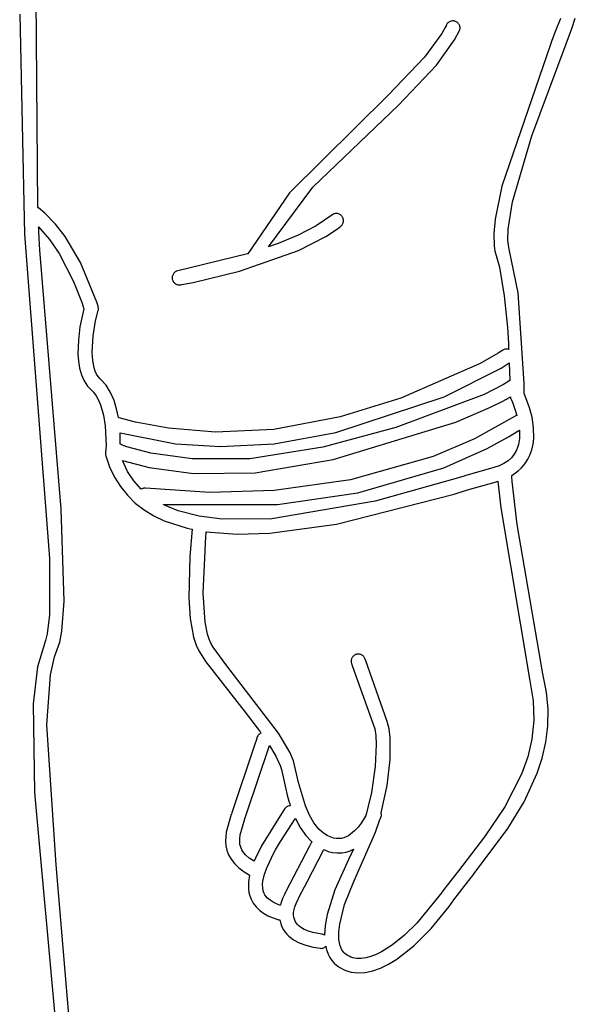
# Model space of a CAD drawing. Extents: x -74.1 to 10.8, y -36.7 to 44.6.
# Tile 123 of 199: x -21.6 to -20.5, y -25.4 to -23.5. Entities that reach past the tile are written whole.
import ezdxf

# ---------------------------------------------------------------- set-up
doc = ezdxf.new("R2010")
doc.units = 0

msp = doc.modelspace()

# ---------------------------------------------------------------- linework, layer by layer
at = {"layer": 'Layer 1', "color": 7, "linetype": 'CONTINUOUS'}
for p, q in [((-21.560636, -23.823806), (-21.566633, -23.07926)), ((-21.595727, -23.447949), (-21.586115, -23.875739)), ((-20.7558, -23.461227), (-20.758022, -23.461937)), ((-20.753478, -23.460897), (-20.7558, -23.461227)), ((-20.751102, -23.460969), (-20.753478, -23.460897)), ((-20.74991, -23.461161), (-20.751102, -23.460969)), ((-20.748723, -23.461462), (-20.74991, -23.461161)), ((-20.747547, -23.461873), (-20.748723, -23.461462)), ((-20.543535, -23.456133), (-20.554002, -23.4837)), ((-20.521135, -23.475598), (-20.514485, -23.455303)), ((-20.767443, -23.473418), (-20.774198, -23.485278)), ((-20.765984, -23.470459), (-20.767443, -23.473418)), ((-20.765657, -23.46974), (-20.765984, -23.470459)), ((-20.765585, -23.469574), (-20.765657, -23.46974)), ((-20.765461, -23.469278), (-20.765581, -23.469568)), ((-20.764922, -23.468162), (-20.765461, -23.469278)), ((-20.764297, -23.467115), (-20.764922, -23.468162)), ((-20.763592, -23.46614), (-20.764297, -23.467115)), ((-20.761966, -23.464414), (-20.763592, -23.46614)), ((-20.760094, -23.463007), (-20.761966, -23.464414)), ((-20.758022, -23.461937), (-20.760094, -23.463007)), ((-20.749352, -23.498008), (-20.739747, -23.479773)), ((-20.746177, -23.462508), (-20.747547, -23.461873)), ((-20.744909, -23.46327), (-20.746177, -23.462508)), ((-20.74366, -23.464223), (-20.744909, -23.46327)), ((-20.742539, -23.465299), (-20.74366, -23.464223)), ((-20.741554, -23.466483), (-20.742539, -23.465299)), ((-20.74071, -23.467762), (-20.741554, -23.466483)), ((-20.740014, -23.469123), (-20.74071, -23.467762)), ((-20.73947, -23.470551), (-20.740014, -23.469123)), ((-20.739747, -23.479773), (-20.73925, -23.478227)), ((-20.739085, -23.472033), (-20.73947, -23.470551)), ((-20.73925, -23.478227), (-20.738941, -23.476666)), ((-20.738865, -23.473556), (-20.739085, -23.472033)), ((-20.738941, -23.476666), (-20.738815, -23.475105)), ((-20.738815, -23.475105), (-20.738865, -23.473556)), ((-20.532562, -23.505206), (-20.521135, -23.475598)), ((-20.774198, -23.485278), (-20.808014, -23.531541)), ((-20.784855, -23.547267), (-20.749352, -23.498008)), ((-20.554002, -23.4837), (-20.560772, -23.501081)), ((-20.562915, -23.506569), (-20.657624, -23.782345)), ((-20.599362, -23.684583), (-20.532562, -23.505206)), ((-20.560772, -23.501081), (-20.562915, -23.506569)), ((-20.808014, -23.531541), (-20.878342, -23.605555)), ((-20.858545, -23.6251), (-20.784855, -23.547267)), ((-20.878342, -23.605555), (-21.070727, -23.795549)), ((-21.024984, -23.78426), (-20.858545, -23.6251)), ((-20.636758, -23.813386), (-20.599362, -23.684583)), ((-21.111753, -23.900924), (-21.024984, -23.78426)), ((-20.657624, -23.782345), (-20.670473, -23.846722)), ((-21.070727, -23.795549), (-21.152049, -23.91402)), ((-21.560625, -23.824078), (-21.560636, -23.823806)), ((-21.560562, -23.824113), (-21.560598, -23.824094)), ((-21.560417, -23.824186), (-21.560562, -23.824113)), ((-21.560121, -23.824311), (-21.560417, -23.824186)), ((-21.559528, -23.824557), (-21.560121, -23.824311)), ((-21.559245, -23.82472), (-21.559528, -23.824557)), ((-21.546668, -23.835061), (-21.559245, -23.82472)), ((-20.645197, -23.866387), (-20.636758, -23.813386)), ((-21.525856, -23.856465), (-21.546668, -23.835061)), ((-20.988534, -23.839158), (-21.018684, -23.859517)), ((-20.987966, -23.838709), (-20.988534, -23.839158)), ((-20.987303, -23.838234), (-20.987966, -23.838709)), ((-20.985924, -23.837417), (-20.987303, -23.838234)), ((-20.984485, -23.836774), (-20.985924, -23.837417)), ((-20.983002, -23.836305), (-20.984485, -23.836774)), ((-20.981489, -23.836007), (-20.983002, -23.836305)), ((-20.979961, -23.835879), (-20.981489, -23.836007)), ((-20.978433, -23.835919), (-20.979961, -23.835879)), ((-20.976919, -23.836126), (-20.978433, -23.835919)), ((-20.975434, -23.836498), (-20.976919, -23.836126)), ((-20.973993, -23.837033), (-20.975434, -23.836498)), ((-20.972611, -23.83773), (-20.973993, -23.837033)), ((-20.971302, -23.838587), (-20.972611, -23.83773)), ((-20.970082, -23.839602), (-20.971302, -23.838587)), ((-20.968965, -23.840774), (-20.970082, -23.839602)), ((-20.967982, -23.842081), (-20.968965, -23.840774)), ((-20.967174, -23.843463), (-20.967982, -23.842081)), ((-20.96654, -23.844904), (-20.967174, -23.843463)), ((-20.966079, -23.84639), (-20.96654, -23.844904)), ((-21.55896, -23.862018), (-21.558939, -23.861882)), ((-21.558951, -23.862213), (-21.55896, -23.862018)), ((-21.558803, -23.865332), (-21.558951, -23.862213)), ((-21.558939, -23.861882), (-21.537594, -23.886393)), ((-21.507423, -23.88038), (-21.525856, -23.856465)), ((-21.018684, -23.859517), (-21.054091, -23.877788)), ((-20.977183, -23.865473), (-20.970627, -23.860404)), ((-20.970627, -23.860404), (-20.969447, -23.859294)), ((-20.969447, -23.859294), (-20.968425, -23.858079)), ((-20.968425, -23.858079), (-20.96756, -23.856774)), ((-20.96756, -23.856774), (-20.966856, -23.855396)), ((-20.966856, -23.855396), (-20.966313, -23.853957)), ((-20.966313, -23.853957), (-20.965933, -23.852474)), ((-20.96579, -23.847904), (-20.966079, -23.84639)), ((-20.965933, -23.852474), (-20.965719, -23.850961)), ((-20.96567, -23.849433), (-20.96579, -23.847904)), ((-20.965719, -23.850961), (-20.96567, -23.849433)), ((-20.670473, -23.846722), (-20.673002, -23.874519)), ((-21.586115, -23.875739), (-21.537859, -24.507224)), ((-21.558504, -23.871522), (-21.558803, -23.865332)), ((-21.557892, -23.883717), (-21.558504, -23.871522)), ((-21.477615, -23.930895), (-21.507423, -23.88038)), ((-21.054091, -23.877788), (-21.092761, -23.893962)), ((-21.052928, -23.907763), (-21.000041, -23.880744)), ((-21.000041, -23.880744), (-20.977183, -23.865473)), ((-20.673002, -23.874519), (-20.672384, -23.898491)), ((-20.645638, -23.887896), (-20.645197, -23.866387)), ((-21.556613, -23.907351), (-21.557892, -23.883717)), ((-21.537594, -23.886393), (-21.519113, -23.913631)), ((-21.111681, -23.900902), (-21.11172, -23.900916)), ((-21.111603, -23.900875), (-21.111681, -23.900902)), ((-21.111447, -23.90082), (-21.111603, -23.900875)), ((-21.110196, -23.900377), (-21.111447, -23.90082)), ((-21.107697, -23.899485), (-21.110196, -23.900377)), ((-21.102705, -23.897677), (-21.107697, -23.899485)), ((-21.092761, -23.893962), (-21.102705, -23.897677)), ((-20.672384, -23.898491), (-20.670765, -23.908831)), ((-20.644762, -23.897135), (-20.645638, -23.887896)), ((-20.643098, -23.905262), (-20.644762, -23.897135)), ((-21.514921, -24.4114), (-21.556613, -23.907351)), ((-21.519113, -23.913631), (-21.490857, -23.968423)), ((-21.15212, -23.914139), (-21.290648, -23.948133)), ((-21.167947, -23.947892), (-21.052928, -23.907763)), ((-21.152089, -23.914094), (-21.15211, -23.91413)), ((-21.152049, -23.91402), (-21.152089, -23.914094)), ((-20.670765, -23.908831), (-20.668398, -23.91744)), ((-20.668398, -23.91744), (-20.662156, -23.94037)), ((-20.62547, -23.990268), (-20.643098, -23.905262)), ((-21.445673, -24.008713), (-21.477615, -23.930895)), ((-20.662156, -23.94037), (-20.652736, -23.996163)), ((-21.298822, -23.958636), (-21.298987, -23.960199)), ((-21.298486, -23.95712), (-21.298822, -23.958636)), ((-21.297987, -23.955663), (-21.298486, -23.95712)), ((-21.297334, -23.954277), (-21.297987, -23.955663)), ((-21.296534, -23.952974), (-21.297334, -23.954277)), ((-21.295597, -23.951766), (-21.296534, -23.952974)), ((-21.294531, -23.950666), (-21.295597, -23.951766)), ((-21.293346, -23.949686), (-21.294531, -23.950666)), ((-21.292048, -23.948838), (-21.293346, -23.949686)), ((-21.290648, -23.948133), (-21.292048, -23.948838)), ((-21.258249, -23.969832), (-21.167947, -23.947892)), ((-21.490857, -23.968423), (-21.474402, -24.010529)), ((-21.298987, -23.960199), (-21.298971, -23.961796)), ((-21.298971, -23.961796), (-21.298766, -23.963415)), ((-21.298766, -23.963415), (-21.298377, -23.964992)), ((-21.298377, -23.964992), (-21.297821, -23.966482)), ((-21.297821, -23.966482), (-21.297109, -23.967878)), ((-21.297109, -23.967878), (-21.296253, -23.96917)), ((-21.296253, -23.96917), (-21.295267, -23.970351)), ((-21.295267, -23.970351), (-21.294161, -23.97141)), ((-21.294161, -23.97141), (-21.292948, -23.97234)), ((-21.292948, -23.97234), (-21.291641, -23.973133)), ((-21.291641, -23.973133), (-21.290251, -23.973779)), ((-21.290251, -23.973779), (-21.288791, -23.974271)), ((-21.288791, -23.974271), (-21.287273, -23.974598)), ((-21.287273, -23.974598), (-21.285709, -23.974754)), ((-21.285709, -23.974754), (-21.284111, -23.974729)), ((-21.284111, -23.974729), (-21.282384, -23.974498)), ((-21.282384, -23.974498), (-21.280239, -23.974115)), ((-21.280239, -23.974115), (-21.258249, -23.969832)), ((-20.652736, -23.996163), (-20.646751, -24.057748)), ((-20.614052, -24.166911), (-20.62547, -23.990268)), ((-21.474402, -24.010529), (-21.472159, -24.01723)), ((-21.472159, -24.01723), (-21.471321, -24.019838)), ((-21.443337, -24.016259), (-21.445673, -24.008713)), ((-21.44275, -24.018524), (-21.443337, -24.016259)), ((-21.470882, -24.021264), (-21.478479, -24.056648)), ((-21.471321, -24.019838), (-21.470972, -24.020943)), ((-21.470972, -24.020943), (-21.470893, -24.021198)), ((-21.470893, -24.021198), (-21.470882, -24.021264)), ((-21.447917, -24.044652), (-21.443021, -24.024771)), ((-21.443021, -24.024771), (-21.442688, -24.023227)), ((-21.442552, -24.020087), (-21.44275, -24.018524)), ((-21.442688, -24.023227), (-21.442531, -24.02166)), ((-21.442531, -24.02166), (-21.442552, -24.020087)), ((-21.452789, -24.074164), (-21.447917, -24.044652)), ((-21.478479, -24.056648), (-21.481618, -24.082168)), ((-21.454598, -24.106366), (-21.452789, -24.074164)), ((-20.646751, -24.057748), (-20.644802, -24.087919)), ((-21.481618, -24.082168), (-21.482311, -24.109741)), ((-20.644802, -24.087919), (-20.644407, -24.095208)), ((-21.482311, -24.109741), (-21.481271, -24.123556)), ((-21.453563, -24.12184), (-21.454598, -24.106366)), ((-20.664446, -24.107466), (-20.699795, -24.127957)), ((-20.657386, -24.102878), (-20.664446, -24.107466)), ((-20.656734, -24.102434), (-20.657386, -24.102878)), ((-20.656576, -24.102325), (-20.656734, -24.102434)), ((-20.656539, -24.102299), (-20.656576, -24.102325)), ((-20.656395, -24.102201), (-20.656538, -24.102301)), ((-20.656105, -24.102008), (-20.656395, -24.102201)), ((-20.655517, -24.101649), (-20.656105, -24.102008)), ((-20.654311, -24.101037), (-20.655517, -24.101649)), ((-20.653072, -24.100564), (-20.654311, -24.101037)), ((-20.651807, -24.100224), (-20.653072, -24.100564)), ((-20.650524, -24.100013), (-20.651807, -24.100224)), ((-20.649233, -24.099927), (-20.650524, -24.100013)), ((-20.64794, -24.099962), (-20.649233, -24.099927)), ((-20.646654, -24.100112), (-20.64794, -24.099962)), ((-20.644134, -24.10074), (-20.646654, -24.100112)), ((-20.644407, -24.095208), (-20.644222, -24.098802)), ((-20.644222, -24.098802), (-20.644133, -24.100586)), ((-20.644133, -24.100586), (-20.644126, -24.100732)), ((-21.481271, -24.123556), (-21.479056, -24.136994)), ((-21.450815, -24.136025), (-21.453563, -24.12184)), ((-20.699795, -24.127957), (-20.854057, -24.195349)), ((-20.658957, -24.136823), (-20.646882, -24.129262)), ((-20.646882, -24.129262), (-20.643179, -24.126813)), ((-20.643179, -24.126813), (-20.643088, -24.126752)), ((-20.643088, -24.126752), (-20.643043, -24.126722)), ((-20.642999, -24.126693), (-20.641991, -24.161058)), ((-21.479056, -24.136994), (-21.475477, -24.149758)), ((-21.475477, -24.149758), (-21.470348, -24.161551)), ((-21.448699, -24.142429), (-21.450815, -24.136025)), ((-21.446036, -24.148266), (-21.448699, -24.142429)), ((-21.442786, -24.153453), (-21.446036, -24.148266)), ((-20.769633, -24.192477), (-20.658957, -24.136823)), ((-21.470348, -24.161551), (-21.467143, -24.166991)), ((-21.467143, -24.166991), (-21.463479, -24.172077)), ((-21.43891, -24.157908), (-21.442786, -24.153453)), ((-21.427576, -24.170101), (-21.43891, -24.157908)), ((-21.418817, -24.184111), (-21.427576, -24.170101)), ((-20.65422, -24.168481), (-20.691922, -24.187985)), ((-20.645472, -24.163195), (-20.65422, -24.168481)), ((-20.643384, -24.161832), (-20.645472, -24.163195)), ((-20.642882, -24.161491), (-20.643384, -24.161832)), ((-20.642763, -24.161408), (-20.642882, -24.161491)), ((-20.6426, -24.161314), (-20.642718, -24.161378)), ((-20.642354, -24.161219), (-20.6426, -24.161314)), ((-20.642109, -24.161123), (-20.642354, -24.161219)), ((-20.641991, -24.161058), (-20.642109, -24.161123)), ((-20.613822, -24.186838), (-20.614052, -24.166911)), ((-21.463479, -24.172077), (-21.459334, -24.176772)), ((-21.459334, -24.176772), (-21.45222, -24.183778)), ((-21.45222, -24.183778), (-21.4468, -24.191011)), ((-21.41209, -24.199621), (-21.418817, -24.184111)), ((-20.691922, -24.187985), (-20.863464, -24.252265)), ((-20.613808, -24.1869), (-20.613822, -24.186838)), ((-20.613785, -24.186949), (-20.613808, -24.1869)), ((-20.6136, -24.187347), (-20.613785, -24.186949)), ((-20.612776, -24.189159), (-20.6136, -24.187347)), ((-20.603349, -24.214379), (-20.612776, -24.189159)), ((-21.4468, -24.191011), (-21.442201, -24.199299)), ((-21.442201, -24.199299), (-21.438362, -24.208434)), ((-21.438362, -24.208434), (-21.432723, -24.228429)), ((-21.40714, -24.216013), (-21.41209, -24.199621)), ((-20.980522, -24.262273), (-20.769633, -24.192477)), ((-20.854057, -24.195349), (-20.972195, -24.231481)), ((-20.679491, -24.213021), (-20.656866, -24.201747)), ((-20.656866, -24.201747), (-20.648083, -24.197019)), ((-20.648083, -24.197019), (-20.644295, -24.194901)), ((-20.644295, -24.194901), (-20.642548, -24.193905)), ((-20.642548, -24.193905), (-20.64171, -24.193423)), ((-20.64171, -24.193423), (-20.641301, -24.193186)), ((-20.641301, -24.193186), (-20.641098, -24.193069)), ((-20.641098, -24.193069), (-20.640997, -24.19301)), ((-20.640997, -24.19301), (-20.640947, -24.192981)), ((-20.640897, -24.192952), (-20.640484, -24.195212)), ((-20.640484, -24.195212), (-20.640327, -24.195759)), ((-20.640327, -24.195759), (-20.640109, -24.196288)), ((-20.640109, -24.196288), (-20.639615, -24.197309)), ((-20.639615, -24.197309), (-20.636278, -24.204927)), ((-20.636278, -24.204927), (-20.631225, -24.218603)), ((-21.403707, -24.232671), (-21.40714, -24.216013)), ((-20.746887, -24.241716), (-20.679491, -24.213021)), ((-20.631225, -24.218603), (-20.628612, -24.227145)), ((-20.628612, -24.227145), (-20.628297, -24.228276)), ((-20.628297, -24.228276), (-20.628142, -24.228846)), ((-20.598676, -24.232424), (-20.603349, -24.214379)), ((-21.432723, -24.228429), (-21.429399, -24.249357)), ((-21.40369, -24.232715), (-21.403707, -24.232671)), ((-21.403604, -24.232744), (-21.403662, -24.232725)), ((-21.403347, -24.232829), (-21.403604, -24.232744)), ((-21.401945, -24.233285), (-21.403347, -24.232829)), ((-21.370192, -24.241909), (-21.401945, -24.233285)), ((-21.305836, -24.253841), (-21.370192, -24.241909)), ((-20.972195, -24.231481), (-21.101389, -24.256327)), ((-20.985488, -24.314637), (-20.746887, -24.241716)), ((-20.631708, -24.23042), (-20.710498, -24.27444)), ((-20.631672, -24.230397), (-20.631708, -24.23042)), ((-20.631615, -24.230361), (-20.63165, -24.230383)), ((-20.630475, -24.229787), (-20.631615, -24.230361)), ((-20.628094, -24.229023), (-20.630475, -24.229787)), ((-20.628142, -24.228846), (-20.628103, -24.228989)), ((-20.59561, -24.252685), (-20.598676, -24.232424)), ((-21.429399, -24.249357), (-21.427766, -24.287442)), ((-21.400478, -24.262823), (-21.292679, -24.283965)), ((-21.400444, -24.263494), (-21.400478, -24.262862)), ((-21.400381, -24.264751), (-21.400444, -24.263494)), ((-21.400269, -24.26723), (-21.400381, -24.264751)), ((-21.214396, -24.261256), (-21.305836, -24.253841)), ((-21.101389, -24.256327), (-21.214396, -24.261256)), ((-21.100323, -24.284298), (-20.980522, -24.262273)), ((-20.863464, -24.252265), (-21.005701, -24.290921)), ((-20.644738, -24.270665), (-20.624354, -24.258445)), ((-20.624354, -24.258445), (-20.62372, -24.258052)), ((-20.62372, -24.258052), (-20.623403, -24.257856)), ((-20.623403, -24.257856), (-20.623245, -24.257757)), ((-20.623245, -24.257757), (-20.623166, -24.257708)), ((-20.62309, -24.257661), (-20.623181, -24.273967)), ((-20.623166, -24.257708), (-20.623126, -24.257683)), ((-20.623126, -24.257683), (-20.62309, -24.257661)), ((-20.595336, -24.274105), (-20.59561, -24.252685)), ((-21.399999, -24.284995), (-21.400269, -24.26723)), ((-21.399894, -24.285028), (-21.39997, -24.285007)), ((-21.39974, -24.285052), (-21.399894, -24.285028)), ((-21.399663, -24.285071), (-21.39974, -24.285052)), ((-21.399625, -24.285086), (-21.399663, -24.285071)), ((-21.399567, -24.285111), (-21.39963, -24.285083)), ((-21.397772, -24.285875), (-21.399567, -24.285111)), ((-21.387425, -24.289757), (-21.397772, -24.285875)), ((-21.292679, -24.283965), (-21.205264, -24.289575)), ((-21.205264, -24.289575), (-21.100323, -24.284298)), ((-20.710498, -24.27444), (-20.791172, -24.309108)), ((-20.686049, -24.293126), (-20.644738, -24.270665)), ((-20.625072, -24.285486), (-20.626709, -24.291061)), ((-20.623181, -24.273967), (-20.625072, -24.285486)), ((-20.599039, -24.295627), (-20.596617, -24.284919)), ((-20.596617, -24.284919), (-20.595336, -24.274105)), ((-21.42857, -24.302197), (-21.428626, -24.303684)), ((-21.428626, -24.303684), (-21.428524, -24.305167)), ((-21.42849, -24.301318), (-21.42857, -24.302197)), ((-21.427766, -24.287442), (-21.42849, -24.301318)), ((-21.340478, -24.302553), (-21.387425, -24.289757)), ((-21.260017, -24.313701), (-21.340478, -24.302553)), ((-21.005701, -24.290921), (-21.147829, -24.313167)), ((-20.770096, -24.330628), (-20.686049, -24.293126)), ((-20.633196, -24.304242), (-20.638701, -24.311154)), ((-20.628862, -24.296464), (-20.633196, -24.304242)), ((-20.626709, -24.291061), (-20.628862, -24.296464)), ((-20.602753, -24.306097), (-20.599039, -24.295627)), ((-21.428524, -24.305167), (-21.428265, -24.306631)), ((-21.428265, -24.306631), (-21.428177, -24.306993)), ((-21.428177, -24.306993), (-21.428128, -24.307173)), ((-21.428128, -24.307173), (-21.428116, -24.307218)), ((-21.428107, -24.307252), (-21.428089, -24.307315)), ((-21.428089, -24.307315), (-21.420684, -24.32899)), ((-21.395799, -24.316381), (-21.344073, -24.330588)), ((-21.38576, -24.337776), (-21.395799, -24.316381)), ((-21.147829, -24.313167), (-21.260017, -24.313701)), ((-21.137548, -24.340419), (-20.985488, -24.314637)), ((-20.791172, -24.309108), (-20.951793, -24.354558)), ((-20.65331, -24.32244), (-20.662455, -24.326844)), ((-20.645399, -24.317215), (-20.65331, -24.32244)), ((-20.638701, -24.311154), (-20.645399, -24.317215)), ((-20.615006, -24.326273), (-20.610559, -24.320364)), ((-20.610559, -24.320364), (-20.606648, -24.314039)), ((-20.606648, -24.314039), (-20.602753, -24.306097)), ((-21.420684, -24.32899), (-21.411228, -24.349069)), ((-21.373747, -24.355985), (-21.38576, -24.337776)), ((-21.344073, -24.330588), (-21.257533, -24.342168)), ((-21.257533, -24.342168), (-21.137548, -24.340419)), ((-20.937908, -24.379879), (-20.770096, -24.330628)), ((-20.706443, -24.339783), (-20.727309, -24.34603)), ((-20.672854, -24.330443), (-20.706443, -24.339783)), ((-20.662455, -24.326844), (-20.672854, -24.330443)), ((-20.638103, -24.345708), (-20.625499, -24.336834)), ((-20.625499, -24.336834), (-20.619987, -24.331763)), ((-20.619987, -24.331763), (-20.615006, -24.326273)), ((-21.411228, -24.349069), (-21.399737, -24.367532)), ((-21.35932, -24.372202), (-21.373747, -24.355985)), ((-20.951793, -24.354558), (-21.100816, -24.375113)), ((-20.737376, -24.349071), (-20.903866, -24.395591)), ((-20.735962, -24.348643), (-20.737376, -24.349071)), ((-20.733029, -24.347757), (-20.735962, -24.348643)), ((-20.727309, -24.34603), (-20.733029, -24.347757)), ((-20.724082, -24.374072), (-20.670621, -24.358607)), ((-20.670621, -24.358607), (-20.665318, -24.357041)), ((-20.665318, -24.357041), (-20.665132, -24.356986)), ((-20.665132, -24.356986), (-20.665039, -24.356959)), ((-20.665002, -24.356959), (-20.659679, -24.408876)), ((-20.638081, -24.346145), (-20.638112, -24.345782)), ((-20.637874, -24.34853), (-20.638081, -24.346145)), ((-20.637051, -24.357567), (-20.637874, -24.34853)), ((-20.627935, -24.441321), (-20.637051, -24.357567)), ((-21.399737, -24.367532), (-21.386226, -24.384358)), ((-21.35922, -24.372157), (-21.359295, -24.372193)), ((-21.356731, -24.371186), (-21.35922, -24.372157)), ((-21.35543, -24.370863), (-21.356731, -24.371186)), ((-21.354093, -24.370671), (-21.35543, -24.370863)), ((-21.352721, -24.370629), (-21.354093, -24.370671)), ((-21.351318, -24.370755), (-21.352721, -24.370629)), ((-21.350744, -24.370839), (-21.351318, -24.370755)), ((-21.225485, -24.379115), (-21.350744, -24.370839)), ((-21.100816, -24.375113), (-21.225485, -24.379115)), ((-21.09396, -24.402281), (-20.937908, -24.379879)), ((-20.749984, -24.381887), (-20.724082, -24.374072)), ((-21.386226, -24.384358), (-21.370711, -24.399528)), ((-21.370711, -24.399528), (-21.353207, -24.413023)), ((-20.903866, -24.395591), (-21.104746, -24.430116)), ((-20.979012, -24.440422), (-20.749984, -24.381887)), ((-21.509204, -24.590242), (-21.514921, -24.4114)), ((-21.353207, -24.413023), (-21.334672, -24.424315)), ((-21.316144, -24.402484), (-21.09396, -24.402281)), ((-21.315814, -24.40265), (-21.31609, -24.402511)), ((-21.315261, -24.402927), (-21.315814, -24.40265)), ((-21.306252, -24.407153), (-21.315261, -24.402927)), ((-21.287338, -24.414524), (-21.306252, -24.407153)), ((-21.246285, -24.425205), (-21.287338, -24.414524)), ((-20.659679, -24.408876), (-20.602999, -24.745432)), ((-21.334672, -24.424315), (-21.314354, -24.43402)), ((-21.314354, -24.43402), (-21.269872, -24.448392)), ((-21.20162, -24.430967), (-21.246285, -24.425205)), ((-21.104746, -24.430116), (-21.20162, -24.430967)), ((-21.269872, -24.448392), (-21.263996, -24.449754)), ((-21.26015, -24.450639), (-21.264638, -24.503642)), ((-21.263996, -24.449754), (-21.261034, -24.450401)), ((-21.261034, -24.450401), (-21.260291, -24.450559)), ((-21.260291, -24.450559), (-21.260198, -24.450579)), ((-21.260198, -24.450579), (-21.26015, -24.450639)), ((-21.233133, -24.459453), (-21.232881, -24.45702)), ((-21.232881, -24.45702), (-21.232756, -24.455837)), ((-21.232756, -24.455837), (-21.232725, -24.455545)), ((-21.232725, -24.455545), (-21.232717, -24.455473)), ((-21.232717, -24.455473), (-21.232629, -24.455476)), ((-21.232629, -24.455476), (-21.172446, -24.459938)), ((-21.172446, -24.459938), (-21.109062, -24.458126)), ((-21.109062, -24.458126), (-20.979012, -24.440422)), ((-20.577657, -24.732073), (-20.627935, -24.441321)), ((-21.238575, -24.575086), (-21.233641, -24.46458)), ((-21.233641, -24.46458), (-21.233133, -24.459453)), ((-21.537859, -24.507224), (-21.538029, -24.616952)), ((-21.264638, -24.503642), (-21.266344, -24.583704)), ((-21.51345, -24.649029), (-21.509204, -24.590242)), ((-21.266344, -24.583704), (-21.263662, -24.624447)), ((-21.234814, -24.631441), (-21.238575, -24.575086)), ((-21.538029, -24.616952), (-21.542231, -24.653844)), ((-21.263662, -24.624447), (-21.257293, -24.660634)), ((-21.517628, -24.670279), (-21.51345, -24.649029)), ((-21.230264, -24.654574), (-21.234814, -24.631441)), ((-21.545528, -24.666994), (-21.561353, -24.718658)), ((-21.542231, -24.653844), (-21.545528, -24.666994)), ((-21.257293, -24.660634), (-21.252414, -24.67584)), ((-21.227182, -24.664215), (-21.230264, -24.654574)), ((-21.223511, -24.672319), (-21.227182, -24.664215)), ((-21.528042, -24.699046), (-21.517628, -24.670279)), ((-21.252414, -24.67584), (-21.246966, -24.687282)), ((-21.246966, -24.687282), (-21.233188, -24.708547)), ((-21.218947, -24.679965), (-21.223511, -24.672319)), ((-21.192576, -24.716682), (-21.218947, -24.679965)), ((-21.53581, -24.733836), (-21.528042, -24.699046)), ((-20.950572, -24.706195), (-20.950624, -24.707478)), ((-20.950624, -24.707478), (-20.950556, -24.708774)), ((-20.950402, -24.704934), (-20.950572, -24.706195)), ((-20.95012, -24.703701), (-20.950402, -24.704934)), ((-20.949729, -24.702504), (-20.95012, -24.703701)), ((-20.949232, -24.70135), (-20.949729, -24.702504)), ((-20.948634, -24.700246), (-20.949232, -24.70135)), ((-20.94794, -24.699199), (-20.948634, -24.700246)), ((-20.947152, -24.698217), (-20.94794, -24.699199)), ((-20.946274, -24.697307), (-20.947152, -24.698217)), ((-20.945312, -24.696476), (-20.946274, -24.697307)), ((-20.944268, -24.695732), (-20.945312, -24.696476)), ((-20.943147, -24.695081), (-20.944268, -24.695732)), ((-20.941953, -24.694532), (-20.943147, -24.695081)), ((-20.940689, -24.69409), (-20.941953, -24.694532)), ((-20.939386, -24.693769), (-20.940689, -24.69409)), ((-20.938082, -24.693577), (-20.939386, -24.693769)), ((-20.936786, -24.69351), (-20.938082, -24.693577)), ((-20.935503, -24.693564), (-20.936786, -24.69351)), ((-20.934242, -24.693735), (-20.935503, -24.693564)), ((-20.93301, -24.694019), (-20.934242, -24.693735)), ((-20.931813, -24.694412), (-20.93301, -24.694019)), ((-20.93066, -24.694911), (-20.931813, -24.694412)), ((-20.929557, -24.69551), (-20.93066, -24.694911)), ((-20.928511, -24.696206), (-20.929557, -24.69551)), ((-20.92753, -24.696996), (-20.928511, -24.696206)), ((-20.926622, -24.697875), (-20.92753, -24.696996)), ((-20.925792, -24.698839), (-20.926622, -24.697875)), ((-20.925049, -24.699884), (-20.925792, -24.698839)), ((-20.9244, -24.701007), (-20.925049, -24.699884)), ((-20.923851, -24.702203), (-20.9244, -24.701007)), ((-20.923411, -24.703468), (-20.923851, -24.702203)), ((-20.922413, -24.706845), (-20.923411, -24.703468)), ((-20.880324, -24.824741), (-20.922413, -24.706845)), ((-21.561353, -24.718658), (-21.569489, -24.790394)), ((-21.233188, -24.708547), (-21.156986, -24.806555)), ((-21.092157, -24.847653), (-21.192576, -24.716682)), ((-20.950556, -24.708774), (-20.950362, -24.710077)), ((-20.950362, -24.710077), (-20.950053, -24.711336)), ((-20.950053, -24.711336), (-20.949889, -24.711895)), ((-20.949889, -24.711895), (-20.948142, -24.717783)), ((-20.948142, -24.717783), (-20.904868, -24.83911)), ((-21.543186, -24.831283), (-21.53581, -24.733836)), ((-20.602999, -24.745432), (-20.59623, -24.784664)), ((-20.57041, -24.767356), (-20.577657, -24.732073)), ((-20.567356, -24.801036), (-20.57041, -24.767356)), ((-21.569489, -24.790394), (-21.566783, -24.963002)), ((-20.59623, -24.784664), (-20.595097, -24.822457)), ((-20.568049, -24.833688), (-20.567356, -24.801036)), ((-21.156986, -24.806555), (-21.140096, -24.828573)), ((-20.595097, -24.822457), (-20.598955, -24.858841)), ((-21.524865, -25.103568), (-21.543186, -24.831283)), ((-21.140096, -24.828573), (-21.131959, -24.83953)), ((-21.131959, -24.83953), (-21.12801, -24.844962)), ((-20.904868, -24.83911), (-20.902659, -24.852328)), ((-20.876746, -24.838769), (-20.880324, -24.824741)), ((-20.874683, -24.85616), (-20.876746, -24.838769)), ((-20.572105, -24.865308), (-20.568049, -24.833688)), ((-21.134568, -24.857682), (-21.139564, -24.87267)), ((-21.134075, -24.856204), (-21.134568, -24.857682)), ((-21.133961, -24.855861), (-21.134075, -24.856204)), ((-21.133338, -24.854296), (-21.133961, -24.855861)), ((-21.132502, -24.852791), (-21.133338, -24.854296)), ((-21.131498, -24.851433), (-21.132502, -24.852791)), ((-21.130344, -24.850224), (-21.131498, -24.851433)), ((-21.129058, -24.849169), (-21.130344, -24.850224)), ((-21.127661, -24.848271), (-21.129058, -24.849169)), ((-21.12801, -24.844962), (-21.127037, -24.846314)), ((-21.126171, -24.847534), (-21.127661, -24.848271)), ((-21.127037, -24.846314), (-21.126553, -24.846988)), ((-21.126553, -24.846988), (-21.126312, -24.847325)), ((-21.126312, -24.847325), (-21.126191, -24.847494)), ((-21.126191, -24.847494), (-21.126171, -24.847534)), ((-21.070081, -24.884691), (-21.092157, -24.847653)), ((-20.902659, -24.852328), (-20.901711, -24.869278)), ((-20.874965, -24.898999), (-20.874683, -24.85616)), ((-20.598955, -24.858841), (-20.607162, -24.89385)), ((-21.139564, -24.87267), (-21.182947, -25.002819)), ((-21.152993, -25.000807), (-21.111217, -24.875473)), ((-21.111217, -24.875473), (-21.109879, -24.871458)), ((-21.109863, -24.871421), (-21.09749, -24.89218)), ((-20.901711, -24.869278), (-20.903768, -24.912065)), ((-20.579139, -24.89589), (-20.572105, -24.865308)), ((-21.09749, -24.89218), (-21.088983, -24.910491)), ((-21.062772, -24.901376), (-21.070081, -24.884691)), ((-20.880901, -24.949189), (-20.874965, -24.898999)), ((-20.607162, -24.89385), (-20.619073, -24.927513)), ((-20.588767, -24.925428), (-20.579139, -24.89589)), ((-21.088983, -24.910491), (-21.086488, -24.918489)), ((-21.053101, -24.943544), (-21.062772, -24.901376)), ((-20.903768, -24.912065), (-20.911373, -24.962845)), ((-21.086488, -24.918489), (-21.075462, -24.968063)), ((-20.619073, -24.927513), (-20.65143, -24.990929)), ((-20.614268, -24.981354), (-20.588767, -24.925428)), ((-21.039731, -24.988867), (-21.053101, -24.943544)), ((-20.892224, -25.00266), (-20.880901, -24.949189)), ((-21.566783, -24.963002), (-21.50474, -25.651766)), ((-21.075462, -24.968063), (-21.072056, -24.979593)), ((-20.911373, -24.962845), (-20.91736, -24.989789)), ((-21.079588, -24.993955), (-21.082264, -24.997894)), ((-21.07876, -24.99301), (-21.079588, -24.993955)), ((-21.07786, -24.992165), (-21.07876, -24.99301)), ((-21.076898, -24.99142), (-21.07786, -24.992165)), ((-21.075878, -24.990773), (-21.076898, -24.99142)), ((-21.07481, -24.990224), (-21.075878, -24.990773)), ((-21.0737, -24.989772), (-21.07481, -24.990224)), ((-21.071384, -24.989153), (-21.0737, -24.989772)), ((-21.072056, -24.979593), (-21.070271, -24.985125)), ((-21.068988, -24.988909), (-21.071384, -24.989153)), ((-21.070271, -24.985125), (-21.069358, -24.987833)), ((-21.069358, -24.987833), (-21.069127, -24.988504)), ((-21.069127, -24.988504), (-21.069012, -24.988839)), ((-21.069012, -24.988839), (-21.068997, -24.98888)), ((-21.031795, -25.00697), (-21.039731, -24.988867)), ((-20.91736, -24.989789), (-20.920918, -25.003396)), ((-20.65143, -24.990929), (-20.690876, -25.04934)), ((-20.645535, -25.033039), (-20.614268, -24.981354)), ((-21.183876, -25.005598), (-21.193631, -25.040278)), ((-21.183846, -25.005507), (-21.183876, -25.005598)), ((-21.182947, -25.002819), (-21.183835, -25.005476)), ((-21.157503, -25.014316), (-21.157483, -25.014258)), ((-21.157483, -25.014258), (-21.157279, -25.01365)), ((-21.157279, -25.01365), (-21.156192, -25.010403)), ((-21.156176, -25.010357), (-21.156124, -25.0102)), ((-21.156124, -25.0102), (-21.155572, -25.008544)), ((-21.155572, -25.008544), (-21.152993, -25.000807)), ((-21.082264, -24.997894), (-21.12504, -25.066738)), ((-21.088236, -25.058267), (-21.059737, -25.014187)), ((-21.059737, -25.014187), (-21.0594, -25.013679)), ((-21.0594, -25.013679), (-21.059235, -25.013429)), ((-21.059235, -25.013429), (-21.059193, -25.013367)), ((-21.059183, -25.013356), (-21.049644, -25.031333)), ((-21.023008, -25.022067), (-21.031795, -25.00697)), ((-20.92245, -25.008836), (-20.931072, -25.022672)), ((-20.922412, -25.008714), (-20.922443, -25.00882)), ((-20.922351, -25.008502), (-20.922412, -25.008714)), ((-20.921868, -25.0068), (-20.922351, -25.008502)), ((-20.920918, -25.003396), (-20.921868, -25.0068)), ((-20.895477, -25.017306), (-20.893269, -25.012727)), ((-20.893269, -25.012727), (-20.892162, -25.009891)), ((-20.892235, -25.002704), (-20.892224, -25.00266)), ((-20.892217, -25.002779), (-20.892233, -25.002716)), ((-20.892186, -25.002905), (-20.892217, -25.002779)), ((-20.892128, -25.003157), (-20.892186, -25.002905)), ((-20.892162, -25.009891), (-20.891789, -25.007806)), ((-20.892022, -25.003664), (-20.892128, -25.003157)), ((-20.891759, -25.005722), (-20.892022, -25.003664)), ((-20.891789, -25.007806), (-20.891759, -25.005722)), ((-21.166512, -25.045208), (-21.157507, -25.01433)), ((-21.049644, -25.031333), (-21.039069, -25.04652)), ((-21.013357, -25.034182), (-21.023008, -25.022067)), ((-20.936978, -25.030359), (-20.943864, -25.037764)), ((-20.931072, -25.022672), (-20.936978, -25.030359)), ((-20.903237, -25.039883), (-20.895477, -25.017306)), ((-20.713072, -25.123517), (-20.645535, -25.033039)), ((-21.194838, -25.049113), (-21.195193, -25.057953)), ((-21.193631, -25.040278), (-21.194838, -25.049113)), ((-21.167565, -25.053112), (-21.166512, -25.045208)), ((-21.039069, -25.04652), (-21.027443, -25.058933)), ((-21.008203, -25.03913), (-21.013357, -25.034182)), ((-21.002827, -25.043341), (-21.008203, -25.03913)), ((-20.997229, -25.046819), (-21.002827, -25.043341)), ((-20.991406, -25.049567), (-20.997229, -25.046819)), ((-20.985358, -25.051589), (-20.991406, -25.049567)), ((-20.979989, -25.052626), (-20.985358, -25.051589)), ((-20.974803, -25.052842), (-20.979989, -25.052626)), ((-20.969793, -25.052317), (-20.974803, -25.052842)), ((-20.964968, -25.051125), (-20.969793, -25.052317)), ((-20.960333, -25.04934), (-20.964968, -25.051125)), ((-20.955898, -25.047037), (-20.960333, -25.04934)), ((-20.951669, -25.04429), (-20.955898, -25.047037)), ((-20.943864, -25.037764), (-20.951669, -25.04429)), ((-20.945777, -25.136194), (-20.903237, -25.039883)), ((-20.690876, -25.04934), (-20.742017, -25.115337)), ((-21.195193, -25.057953), (-21.194516, -25.066766)), ((-21.194516, -25.066766), (-21.19263, -25.075522)), ((-21.167534, -25.060555), (-21.167565, -25.053112)), ((-21.167053, -25.064128), (-21.167534, -25.060555)), ((-21.166231, -25.067617), (-21.167053, -25.064128)), ((-21.165044, -25.07103), (-21.166231, -25.067617)), ((-21.163469, -25.074379), (-21.165044, -25.07103)), ((-21.12504, -25.066738), (-21.136842, -25.090503)), ((-21.09792, -25.074723), (-21.088236, -25.058267)), ((-21.031764, -25.067597), (-21.077535, -25.155869)), ((-21.029514, -25.063258), (-21.031764, -25.067597)), ((-21.029007, -25.062281), (-21.029514, -25.063258)), ((-21.028897, -25.062069), (-21.029007, -25.062281)), ((-21.028606, -25.061584), (-21.028897, -25.062069)), ((-21.028279, -25.061136), (-21.028606, -25.061584)), ((-21.026814, -25.059499), (-21.028279, -25.061136)), ((-21.027443, -25.058933), (-21.027063, -25.059277)), ((-21.027063, -25.059277), (-21.026872, -25.059447)), ((-21.026872, -25.059447), (-21.026825, -25.05949)), ((-21.19263, -25.075522), (-21.189354, -25.08419)), ((-21.189354, -25.08419), (-21.184509, -25.092739)), ((-21.161483, -25.077673), (-21.163469, -25.074379)), ((-21.159063, -25.080921), (-21.161483, -25.077673)), ((-21.156184, -25.084135), (-21.159063, -25.080921)), ((-21.14896, -25.090498), (-21.156184, -25.084135)), ((-21.139623, -25.096842), (-21.14896, -25.090498)), ((-21.136842, -25.090503), (-21.138854, -25.09505)), ((-21.114325, -25.108387), (-21.100972, -25.080678)), ((-21.100972, -25.080678), (-21.097949, -25.07478)), ((-21.097949, -25.07478), (-21.097922, -25.074726)), ((-21.036412, -25.136884), (-21.004549, -25.075456)), ((-21.004549, -25.075456), (-21.004277, -25.074932)), ((-21.004263, -25.074905), (-21.004224, -25.074816)), ((-21.004224, -25.074816), (-21.004196, -25.074725)), ((-21.004196, -25.074725), (-21.004113, -25.074353)), ((-21.004113, -25.074353), (-21.004079, -25.074262)), ((-21.004073, -25.074252), (-20.995535, -25.077536)), ((-20.995535, -25.077536), (-20.986867, -25.079701)), ((-20.986867, -25.079701), (-20.977618, -25.080697)), ((-20.95254, -25.086435), (-20.982699, -25.152602)), ((-20.977618, -25.080697), (-20.968826, -25.080356)), ((-20.968826, -25.080356), (-20.96049, -25.078832)), ((-20.96049, -25.078832), (-20.952608, -25.076279)), ((-20.952608, -25.076279), (-20.948838, -25.074664)), ((-20.952494, -25.086346), (-20.952526, -25.086409)), ((-20.952364, -25.086095), (-20.952494, -25.086346)), ((-20.95185, -25.085089), (-20.952364, -25.086095)), ((-20.950836, -25.083061), (-20.95185, -25.085089)), ((-20.946263, -25.073413), (-20.950836, -25.083061)), ((-20.948838, -25.074664), (-20.946995, -25.073781)), ((-20.946995, -25.073781), (-20.946539, -25.073553)), ((-20.946539, -25.073553), (-20.946311, -25.073437)), ((-21.471558, -25.738212), (-21.524865, -25.103568)), ((-21.184509, -25.092739), (-21.177916, -25.101139)), ((-21.177916, -25.101139), (-21.169395, -25.109358)), ((-21.169395, -25.109358), (-21.158767, -25.117366)), ((-21.139348, -25.096208), (-21.139594, -25.09679)), ((-21.138854, -25.09505), (-21.139348, -25.096208)), ((-21.119225, -25.121844), (-21.114325, -25.108387)), ((-21.158767, -25.117366), (-21.152607, -25.121282)), ((-21.152607, -25.121282), (-21.149306, -25.123215)), ((-21.148409, -25.123766), (-21.150491, -25.137203)), ((-21.149306, -25.123215), (-21.148457, -25.123696)), ((-21.148457, -25.123696), (-21.148409, -25.123766)), ((-21.122367, -25.135375), (-21.119225, -25.121844)), ((-20.742017, -25.115337), (-20.770318, -25.152053)), ((-20.728923, -25.143624), (-20.717095, -25.128602)), ((-20.717095, -25.128602), (-20.714062, -25.124768)), ((-20.714062, -25.124768), (-20.7133, -25.123805)), ((-20.7133, -25.123805), (-20.713072, -25.123517)), ((-21.150491, -25.137203), (-21.150514, -25.150674)), ((-21.122997, -25.141961), (-21.122367, -25.135375)), ((-21.122848, -25.148318), (-21.122997, -25.141961)), ((-21.121809, -25.154363), (-21.122848, -25.148318)), ((-21.051612, -25.166145), (-21.036412, -25.136884)), ((-20.963344, -25.181047), (-20.945777, -25.136194)), ((-20.750586, -25.172111), (-20.728923, -25.143624)), ((-21.150514, -25.150674), (-21.149593, -25.15734)), ((-21.149593, -25.15734), (-21.147966, -25.163917)), ((-21.147966, -25.163917), (-21.145492, -25.170541)), ((-21.120043, -25.15941), (-21.121809, -25.154363)), ((-21.118763, -25.16191), (-21.120043, -25.15941)), ((-21.117227, -25.164308), (-21.118763, -25.16191)), ((-21.113396, -25.168797), (-21.117227, -25.164308)), ((-21.08063, -25.161505), (-21.084013, -25.169117)), ((-21.078182, -25.15693), (-21.08063, -25.161505)), ((-21.077605, -25.155976), (-21.078182, -25.15693)), ((-21.077549, -25.155889), (-21.077605, -25.155976)), ((-21.053152, -25.169096), (-21.051612, -25.166145)), ((-20.982699, -25.152602), (-20.997561, -25.200689)), ((-20.774408, -25.157643), (-20.823182, -25.217109)), ((-20.774368, -25.157588), (-20.774408, -25.157643)), ((-20.774335, -25.157542), (-20.77436, -25.157577)), ((-20.773542, -25.15645), (-20.774335, -25.157542)), ((-20.770318, -25.152053), (-20.773542, -25.15645)), ((-21.145492, -25.170541), (-21.141261, -25.178405)), ((-21.141261, -25.178405), (-21.135847, -25.185582)), ((-21.135847, -25.185582), (-21.129259, -25.192064)), ((-21.108568, -25.172879), (-21.113396, -25.168797)), ((-21.102761, -25.176552), (-21.108568, -25.172879)), ((-21.095994, -25.179816), (-21.102761, -25.176552)), ((-21.088285, -25.182672), (-21.095994, -25.179816)), ((-21.088262, -25.182582), (-21.088272, -25.182628)), ((-21.08824, -25.182492), (-21.088262, -25.182582)), ((-21.088198, -25.182312), (-21.08824, -25.182492)), ((-21.088112, -25.181954), (-21.088198, -25.182312)), ((-21.087383, -25.179143), (-21.088112, -25.181954)), ((-21.084013, -25.169117), (-21.087383, -25.179143)), ((-21.062149, -25.193321), (-21.060385, -25.185577)), ((-21.060385, -25.185577), (-21.057992, -25.178847)), ((-21.057992, -25.178847), (-21.053912, -25.170442)), ((-21.053912, -25.170442), (-21.053152, -25.169096)), ((-20.972958, -25.219007), (-20.963344, -25.181047)), ((-20.794874, -25.227429), (-20.760249, -25.185224)), ((-20.760249, -25.185224), (-20.750586, -25.172111)), ((-21.129259, -25.192064), (-21.121507, -25.197844)), ((-21.121507, -25.197844), (-21.112599, -25.202916)), ((-21.112599, -25.202916), (-21.102543, -25.207272)), ((-21.062638, -25.201578), (-21.062593, -25.197417)), ((-21.062201, -25.205741), (-21.062638, -25.201578)), ((-21.062593, -25.197417), (-21.062149, -25.193321)), ((-21.061204, -25.209844), (-21.062201, -25.205741)), ((-20.997561, -25.200689), (-21.001215, -25.22174)), ((-21.102543, -25.207272), (-21.093326, -25.21034)), ((-21.093326, -25.21034), (-21.092174, -25.210566)), ((-21.092174, -25.210566), (-21.091026, -25.210649)), ((-21.091026, -25.210649), (-21.089881, -25.210659)), ((-21.089881, -25.210659), (-21.089595, -25.210657)), ((-21.089595, -25.210657), (-21.089523, -25.210657)), ((-21.089458, -25.210671), (-21.087472, -25.218804)), ((-21.087472, -25.218804), (-21.08597, -25.222863)), ((-21.08597, -25.222863), (-21.08473, -25.2256)), ((-21.059608, -25.213735), (-21.061204, -25.209844)), ((-21.057628, -25.217023), (-21.059608, -25.213735)), ((-21.055198, -25.22003), (-21.057628, -25.217023)), ((-21.052364, -25.222768), (-21.055198, -25.22003)), ((-21.049173, -25.225251), (-21.052364, -25.222768)), ((-21.001215, -25.22174), (-21.002362, -25.240783)), ((-20.974713, -25.235142), (-20.972958, -25.219007)), ((-20.823182, -25.217109), (-20.846981, -25.240451)), ((-21.08473, -25.2256), (-21.08215, -25.230296)), ((-21.08215, -25.230296), (-21.079123, -25.234724)), ((-21.079123, -25.234724), (-21.07565, -25.238885)), ((-21.07565, -25.238885), (-21.071732, -25.242776)), ((-21.071732, -25.242776), (-21.062571, -25.249747)), ((-21.041907, -25.229499), (-21.049173, -25.225251)), ((-21.033775, -25.232874), (-21.041907, -25.229499)), ((-21.025151, -25.235475), (-21.033775, -25.232874)), ((-21.007929, -25.23876), (-21.025151, -25.235475)), ((-21.00772, -25.238788), (-21.007929, -25.23876)), ((-21.006884, -25.238934), (-21.00772, -25.238788)), ((-21.005283, -25.239377), (-21.006884, -25.238934)), ((-21.003776, -25.240002), (-21.005283, -25.239377)), ((-21.002362, -25.240783), (-21.003776, -25.240002)), ((-20.974395, -25.249242), (-20.974713, -25.235142)), ((-20.846981, -25.240451), (-20.869969, -25.259243)), ((-20.828968, -25.261624), (-20.794874, -25.227429)), ((-21.062571, -25.249747), (-21.051651, -25.255631)), ((-21.051651, -25.255631), (-21.038986, -25.26042)), ((-21.038986, -25.26042), (-21.024587, -25.264108)), ((-21.002444, -25.264197), (-21.001001, -25.263127)), ((-21.001001, -25.263127), (-21.000327, -25.262529)), ((-21.000327, -25.262529), (-21.000164, -25.262374)), ((-21.000164, -25.262374), (-21.000083, -25.262295)), ((-21.000083, -25.262295), (-21.000043, -25.262255)), ((-21.000023, -25.262236), (-20.999133, -25.266793)), ((-20.973449, -25.255497), (-20.974395, -25.249242)), ((-20.971975, -25.261203), (-20.973449, -25.255497)), ((-20.971361, -25.262991), (-20.971975, -25.261203)), ((-20.970063, -25.266123), (-20.971361, -25.262991)), ((-20.869969, -25.259243), (-20.891832, -25.27327)), ((-20.862058, -25.287517), (-20.828968, -25.261624)), ((-21.024587, -25.264108), (-21.011139, -25.266348)), ((-21.011139, -25.266348), (-21.009247, -25.266413)), ((-21.009247, -25.266413), (-21.007419, -25.26621)), ((-21.007419, -25.26621), (-21.005666, -25.265759)), ((-21.005666, -25.265759), (-21.004003, -25.265081)), ((-21.004003, -25.265081), (-21.002444, -25.264197)), ((-20.999133, -25.266793), (-20.998615, -25.269013)), ((-20.998615, -25.269013), (-20.99812, -25.270608)), ((-20.99812, -25.270608), (-20.995393, -25.27754)), ((-20.995393, -25.27754), (-20.992041, -25.283914)), ((-20.968552, -25.269024), (-20.970063, -25.266123)), ((-20.966825, -25.271696), (-20.968552, -25.269024)), ((-20.96488, -25.274145), (-20.966825, -25.271696)), ((-20.962714, -25.276373), (-20.96488, -25.274145)), ((-20.960323, -25.278384), (-20.962714, -25.276373)), ((-20.957704, -25.280183), (-20.960323, -25.278384)), ((-20.954855, -25.281772), (-20.957704, -25.280183)), ((-20.951327, -25.283335), (-20.954855, -25.281772)), ((-20.912257, -25.282316), (-20.921832, -25.284903)), ((-20.902244, -25.278429), (-20.912257, -25.282316)), ((-20.891832, -25.27327), (-20.902244, -25.278429)), ((-20.992041, -25.283914), (-20.98807, -25.289724)), ((-20.98807, -25.289724), (-20.983485, -25.294962)), ((-20.983485, -25.294962), (-20.978292, -25.299623)), ((-20.978292, -25.299623), (-20.972496, -25.303701)), ((-20.947535, -25.284598), (-20.951327, -25.283335)), ((-20.943594, -25.285509), (-20.947535, -25.284598)), ((-20.93951, -25.286071), (-20.943594, -25.285509)), ((-20.930929, -25.286164), (-20.93951, -25.286071)), ((-20.921832, -25.284903), (-20.930929, -25.286164)), ((-20.893667, -25.304816), (-20.878077, -25.297259)), ((-20.878077, -25.297259), (-20.862058, -25.287517)), ((-20.972496, -25.303701), (-20.963095, -25.308538)), ((-20.963095, -25.308538), (-20.956913, -25.310796)), ((-20.956913, -25.310796), (-20.950543, -25.312457)), ((-20.950543, -25.312457), (-20.943991, -25.313526)), ((-20.943991, -25.313526), (-20.937265, -25.314008)), ((-20.937265, -25.314008), (-20.92332, -25.313227)), ((-20.92332, -25.313227), (-20.908768, -25.310151)), ((-20.908768, -25.310151), (-20.893667, -25.304816))]:
    msp.add_line(p, q, dxfattribs=at)

doc.saveas('drawing.dxf')
